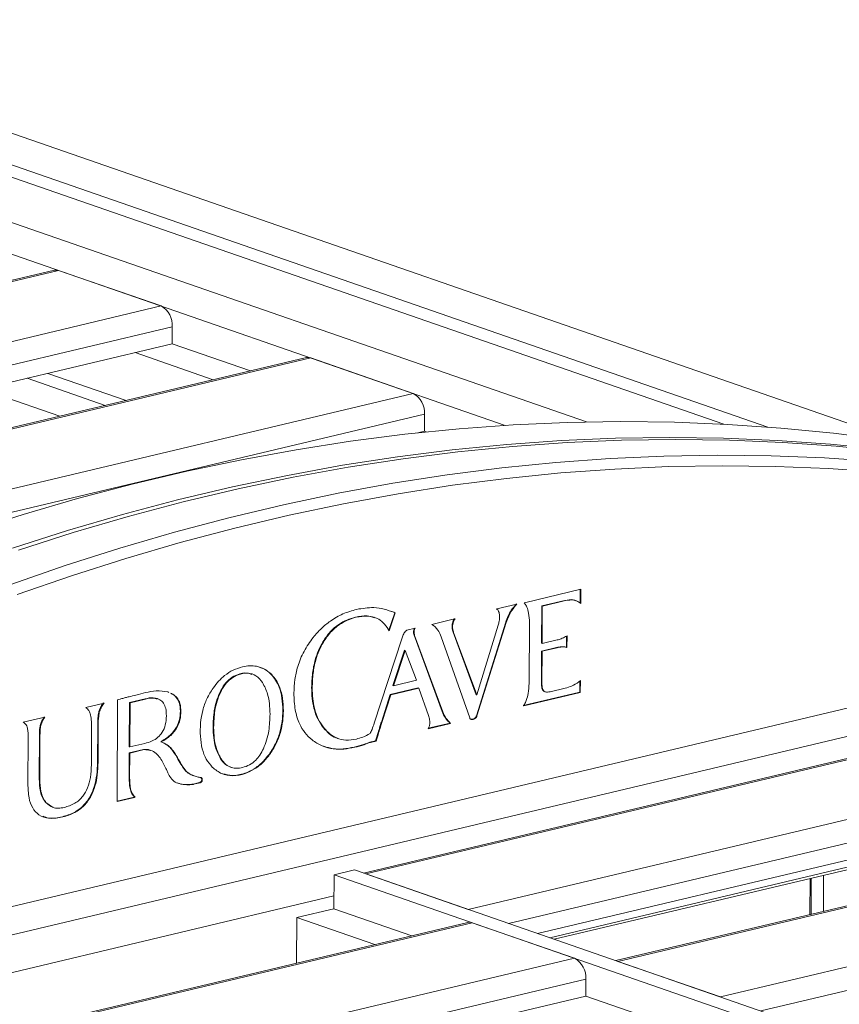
# Model space of a CAD drawing. Header units: millimetres. Extents: x 0 to 420, y 0 to 297.
# Tile 126 of 131: x 369.58 to 377, y 148.78 to 157.69. Entities that reach past the tile are written whole.
import ezdxf

# ---------------------------------------------------------------- set-up
doc = ezdxf.new("R2010")
doc.units = ezdxf.units.MM

msp = doc.modelspace()

# ---------------------------------------------------------------- linework, layer by layer
at = {"color": 7, "linetype": 'Continuous', "lineweight": 18}
for p, q in [((377.5837, 153.8654), (366.5467, 157.6916)), ((366.057, 157.5753), (376.3504, 154.0069)), ((375.9515, 154.0327), (365.9954, 157.4842)), ((374.7103, 154.0524), (365.0589, 157.3982)), ((373.9739, 154.0217), (364.5693, 157.282)), ((369.8937, 155.4256), (362.2148, 153.6029)), ((369.9314, 155.4231), (362.2343, 153.5961)), ((370.8586, 155.1017), (369.9314, 155.4231)), ((370.8586, 155.1017), (363.1615, 153.2747)), ((370.96, 154.7595), (370.9608, 154.9128)), ((370.96, 154.7595), (363.7886, 153.0573)), ((371.6681, 154.514), (370.96, 154.7595)), ((372.1756, 154.6345), (364.4967, 152.8119)), ((372.2133, 154.6321), (364.5162, 152.8051)), ((371.3314, 154.4341), (370.6234, 154.6796)), ((373.1405, 154.3106), (372.2133, 154.6321)), ((370.3539, 154.2021), (369.6458, 154.4476)), ((370.5429, 154.247), (369.8348, 154.4924)), ((373.1405, 154.3106), (365.4434, 152.4837)), ((369.9417, 154.1043), (369.2336, 154.3497)), ((373.2419, 153.9685), (373.2427, 154.1217)), ((373.2419, 153.9685), (373.1823, 153.9543)), ((373.2593, 153.9624), (373.2419, 153.9685)), ((374.6575, 152.5388), (374.1472, 152.4177)), ((374.6517, 152.4154), (374.6523, 152.5376)), ((374.6568, 152.4118), (374.6575, 152.5388)), ((374.0793, 152.4048), (373.8986, 152.3619)), ((374.1472, 152.4177), (374.1434, 152.4167)), ((374.3049, 152.3883), (374.514, 152.4379)), ((374.3101, 152.3865), (374.5191, 152.4362)), ((374.514, 152.4379), (374.5191, 152.4362)), ((374.6161, 152.4355), (374.6097, 152.4378)), ((374.6407, 152.4231), (374.6568, 152.4118)), ((372.9207, 152.1683), (372.9731, 152.327)), ((372.9649, 152.3307), (372.9226, 152.3449)), ((372.9244, 152.162), (372.9782, 152.3253)), ((372.9731, 152.327), (372.9649, 152.3307)), ((372.9649, 152.3307), (372.97, 152.3289)), ((372.9782, 152.3253), (372.97, 152.3289)), ((372.9731, 152.327), (372.9782, 152.3253)), ((373.8986, 152.3619), (373.8943, 152.3609)), ((374.3021, 152.0503), (374.3038, 152.3881)), ((374.3038, 152.3881), (374.3049, 152.3883)), ((374.3038, 152.3881), (374.309, 152.3863)), ((374.3072, 152.0485), (374.309, 152.3863)), ((374.309, 152.3863), (374.3101, 152.3865)), ((372.6196, 152.2872), (372.6248, 152.2854)), ((372.7941, 152.2834), (372.7877, 152.2857)), ((373.5154, 152.2709), (373.308, 152.2217)), ((373.5201, 152.2721), (373.5154, 152.2709)), ((373.7121, 151.3954), (373.9776, 152.2415)), ((373.7172, 151.3936), (373.9828, 152.2397)), ((373.9776, 152.2415), (373.9828, 152.2397)), ((374.1926, 152.2379), (374.1897, 151.6871)), ((372.9143, 152.1794), (372.9244, 152.162)), ((373.1596, 152.1862), (373.0832, 152.168)), ((373.4918, 152.2034), (373.4969, 152.2016)), ((373.7118, 151.5851), (373.5015, 152.1514)), ((373.5015, 152.1514), (373.5066, 152.1496)), ((373.717, 151.5833), (373.5066, 152.1496)), ((373.9097, 152.2138), (373.717, 151.5833)), ((379.6101, 152.0678), (364.0323, 148.3703)), ((372.3229, 152.0636), (372.328, 152.0618)), ((373.0392, 152.091), (372.7884, 151.3278)), ((373.4024, 151.4335), (373.1482, 152.1243)), ((373.1482, 152.1243), (373.1533, 152.1225)), ((373.4075, 151.4317), (373.1533, 152.1225)), ((373.3947, 152.1076), (373.652, 151.3748)), ((374.3021, 152.0503), (374.3072, 152.0485)), ((374.4429, 152.0807), (374.3072, 152.0485)), ((374.5327, 152.1193), (374.5195, 152.1111)), ((374.527, 152.0154), (374.5275, 152.1161)), ((374.5322, 152.0137), (374.5327, 152.1193)), ((373.0623, 151.9871), (372.9576, 151.6683)), ((373.0675, 151.9853), (372.9627, 151.6665)), ((373.0623, 151.9871), (373.0675, 151.9853)), ((373.1692, 151.7155), (373.0675, 151.9853)), ((374.3003, 151.7045), (374.3017, 151.9802)), ((374.3017, 151.9802), (374.4373, 152.0124)), ((374.3017, 151.9802), (374.3068, 151.9785)), ((374.3054, 151.7027), (374.3068, 151.9785)), ((374.3068, 151.9785), (374.4425, 152.0107)), ((374.4373, 152.0124), (374.4425, 152.0107)), ((374.5138, 152.0175), (374.527, 152.0154)), ((374.5138, 152.0175), (374.519, 152.0158)), ((374.519, 152.0158), (374.5322, 152.0137)), ((374.527, 152.0154), (374.5322, 152.0137)), ((364.4701, 148.2185), (380.0479, 151.916)), ((371.6879, 151.7713), (371.6815, 151.7735)), ((371.8519, 151.772), (371.857, 151.7702)), ((380.3708, 151.7935), (372.6919, 149.9708)), ((380.4085, 151.791), (372.7114, 149.9641)), ((372.9627, 151.6665), (373.1692, 151.7155)), ((374.3003, 151.7045), (374.3054, 151.7027)), ((374.6532, 151.7125), (374.639, 151.7017)), ((374.6475, 151.6085), (374.648, 151.7085)), ((374.6526, 151.6067), (374.6532, 151.7125)), ((370.9304, 151.6051), (370.9188, 151.61)), ((371.3904, 151.605), (371.3955, 151.6032)), ((372.2216, 151.6496), (372.2267, 151.6479)), ((372.932, 151.5865), (373.1859, 151.6468)), ((372.9372, 151.5848), (373.1911, 151.645)), ((372.9576, 151.6683), (372.9627, 151.6665)), ((373.1859, 151.6468), (373.1911, 151.645)), ((373.1911, 151.645), (373.2797, 151.3974)), ((374.1372, 151.4874), (374.6475, 151.6085)), ((374.1423, 151.4856), (374.6526, 151.6067)), ((374.3134, 151.6253), (374.3185, 151.6235)), ((374.3289, 151.6135), (374.3353, 151.6112)), ((374.5161, 151.645), (374.3787, 151.6124)), ((374.6475, 151.6085), (374.6526, 151.6067)), ((370.3434, 151.5098), (370.1783, 151.4706)), ((370.4651, 151.5388), (370.4603, 150.6188)), ((370.5728, 151.5148), (370.5707, 151.1144)), ((370.7136, 151.5483), (370.5728, 151.5148)), ((370.5728, 151.5148), (370.578, 151.5131)), ((370.578, 151.5131), (370.5759, 151.1126)), ((370.7188, 151.5465), (370.578, 151.5131)), ((370.7136, 151.5483), (370.7188, 151.5465)), ((370.8318, 151.5476), (370.8254, 151.5499)), ((372.8524, 151.3373), (372.932, 151.5865)), ((372.8575, 151.3355), (372.9372, 151.5848)), ((372.932, 151.5865), (372.9372, 151.5848)), ((373.7118, 151.5851), (373.717, 151.5833)), ((370.297, 151.4373), (370.3021, 151.4355)), ((371.0337, 151.4355), (371.0389, 151.4337)), ((371.9607, 151.4409), (371.9658, 151.4391)), ((373.4024, 151.4335), (373.4075, 151.4317)), ((381.3357, 151.4696), (373.6386, 149.6426)), ((374.1385, 151.4845), (374.1423, 151.4856)), ((374.1398, 151.4864), (374.1423, 151.4856)), ((369.8073, 151.3826), (369.6121, 151.3362)), ((369.77, 151.3261), (369.7752, 151.3243)), ((372.8524, 151.3373), (372.8575, 151.3355)), ((373.2749, 151.2779), (373.4796, 151.3265)), ((373.2764, 151.2813), (373.4744, 151.3283)), ((373.4744, 151.3283), (373.4796, 151.3265)), ((373.6783, 151.3642), (373.6797, 151.3645)), ((373.6783, 151.3642), (373.6834, 151.3624)), ((373.6797, 151.3645), (373.6848, 151.3627)), ((373.6834, 151.3624), (373.6848, 151.3627)), ((373.7121, 151.3954), (373.7172, 151.3936)), ((370.2298, 151.2899), (370.2281, 150.9509)), ((370.2838, 150.9759), (370.2855, 151.3062)), ((370.2855, 151.3062), (370.2907, 151.3044)), ((370.289, 150.9741), (370.2907, 151.3044)), ((371.3296, 151.2914), (371.3347, 151.2896)), ((372.329, 151.2852), (372.3341, 151.2834)), ((369.6556, 151.192), (369.6535, 150.7776)), ((369.756, 150.8255), (369.7581, 151.2193)), ((369.7581, 151.2193), (369.7632, 151.2176)), ((369.7612, 150.8237), (369.7632, 151.2176)), ((370.8555, 151.1595), (370.8606, 151.1578)), ((372.4557, 151.1908), (372.4622, 151.1886)), ((372.7487, 151.156), (372.7995, 151.1681)), ((372.7487, 151.156), (372.7538, 151.1543)), ((372.7538, 151.1543), (372.8047, 151.1663)), ((372.7995, 151.1681), (372.8047, 151.1663)), ((370.5693, 150.838), (370.5705, 151.0592)), ((370.5705, 151.0592), (370.7006, 151.0903)), ((370.5705, 151.0592), (370.5756, 151.0575)), ((370.5707, 151.1144), (370.5759, 151.1126)), ((370.5756, 151.0575), (370.7058, 151.0885)), ((370.5759, 151.1126), (370.7106, 151.1444)), ((370.7006, 151.0903), (370.7058, 151.0885)), ((370.7674, 151.0805), (370.761, 151.0827)), ((370.9411, 151.1068), (370.9462, 151.105)), ((372.6063, 151.1116), (372.6115, 151.1098)), ((381.4371, 151.1274), (374.2657, 149.4252)), ((370.2838, 150.9759), (370.289, 150.9741)), ((370.5745, 150.8362), (370.5756, 151.0575)), ((371.0121, 151.0018), (371.0172, 151)), ((371.3969, 151.0067), (371.4021, 151.0049)), ((371.8442, 151.0565), (371.8494, 151.0547)), ((382.6526, 151.0024), (374.9738, 149.1798)), ((382.6904, 151), (374.9933, 149.173)), ((371.0794, 150.8972), (371.0845, 150.8954)), ((371.4867, 150.9305), (371.4931, 150.9282)), ((369.756, 150.8255), (369.7612, 150.8237)), ((370.5693, 150.838), (370.5745, 150.8362)), ((371.1483, 150.7766), (371.2071, 150.7905)), ((371.1527, 150.8534), (371.1591, 150.8511)), ((371.2071, 150.7905), (371.2122, 150.7887)), ((371.2267, 150.8145), (371.2319, 150.8127)), ((374.3772, 149.3866), (380.3001, 150.7924)), ((371.1483, 150.7766), (371.1535, 150.7748)), ((371.1535, 150.7748), (371.2122, 150.7887)), ((380.2742, 150.763), (374.417, 149.3728)), ((370.4603, 150.6218), (370.6148, 150.6584)), ((370.4603, 150.6188), (370.6199, 150.6566)), ((370.6148, 150.6584), (370.6187, 150.6594)), ((370.6148, 150.6584), (370.6199, 150.6566)), ((370.6187, 150.6594), (370.6238, 150.6576)), ((370.6199, 150.6566), (370.6238, 150.6576)), ((383.6176, 150.6786), (375.9205, 148.8516)), ((369.8754, 150.5688), (369.8149, 150.6101)), ((369.8149, 150.6101), (369.8201, 150.6083)), ((369.8747, 150.5689), (369.8811, 150.5667)), ((369.966, 150.4812), (369.9711, 150.4794)), ((372.6084, 149.9998), (372.4248, 149.9562)), ((381.6905, 146.8513), (372.6084, 149.9998)), ((372.4248, 149.9562), (372.4232, 149.6497)), ((381.5602, 146.7892), (372.4248, 149.9562)), ((373.6386, 149.6426), (372.7114, 149.9641)), ((376.7328, 149.9225), (376.7311, 149.5969)), ((376.7407, 149.5992), (376.7423, 149.9247)), ((376.8535, 149.626), (376.8552, 149.9515)), ((372.4238, 149.7647), (365.0552, 148.0157)), ((372.4232, 149.6497), (372.0865, 149.5698)), ((373.1287, 149.4052), (372.4232, 149.6497)), ((372.0865, 149.5698), (372.0844, 149.1573)), ((372.792, 149.3252), (372.0865, 149.5698)), ((373.6361, 149.5256), (365.9573, 147.703)), ((365.9768, 147.6962), (373.6739, 149.5232)), ((373.6739, 149.5232), (374.6011, 149.2017)), ((366.904, 147.3748), (374.6011, 149.2017)), ((375.9205, 148.8516), (374.9933, 149.173)), ((374.7033, 149.0128), (374.7025, 148.8596)), ((367.5311, 147.1574), (374.7025, 148.8596)), ((375.408, 148.615), (374.7025, 148.8596))]:
    msp.add_line(p, q, dxfattribs=at)
at = {"color": 8, "linetype": 'Continuous', "lineweight": 18}
for p, q in [((370.9608, 154.9128), (363.5266, 153.1482)), ((373.2427, 154.1217), (365.8085, 152.3571)), ((381.4379, 151.2807), (374.0037, 149.5161)), ((383.7198, 150.4896), (376.2855, 148.725)), ((367.269, 147.2482), (374.7033, 149.0128))]:
    msp.add_line(p, q, dxfattribs=at)
at = {"color": 7, "linetype": 'Continuous', "lineweight": 18, "flags": 128}
for points in [[(369.9314, 155.4231), (369.9113, 155.4271), (369.8937, 155.4256)], [(372.2133, 154.6321), (372.1932, 154.6361), (372.1756, 154.6345)], [(377.4167, 153.8901), (376.9431, 153.9507), (376.4664, 153.9976), (375.987, 154.0308), (375.505, 154.0503), (375.0208, 154.056), (374.5345, 154.0479), (374.0464, 154.0261), (373.5567, 153.9906), (373.0656, 153.9414), (372.5734, 153.8784), (372.0803, 153.8018), (371.5865, 153.7116), (371.0924, 153.6078), (370.598, 153.4905), (370.1037, 153.3596), (369.6096, 153.2154), (369.1161, 153.0578)], [(369.5158, 152.9108), (370.0128, 153.0698), (370.5104, 153.2153), (371.0083, 153.3472), (371.5062, 153.4654), (372.0039, 153.5698), (372.5012, 153.6605), (372.9979, 153.7373), (373.4936, 153.8003), (373.9882, 153.8494), (374.4813, 153.8846), (374.9729, 153.9058), (375.4626, 153.9132), (375.9501, 153.9065), (376.4354, 153.8859), (376.918, 153.8514), (377.3979, 153.803)], [(377.4494, 153.7851), (376.9695, 153.8335), (376.4869, 153.8681), (376.0016, 153.8886), (375.5141, 153.8953), (375.0244, 153.888), (374.5328, 153.8667), (374.0397, 153.8316), (373.5451, 153.7825), (373.0494, 153.7195), (372.5528, 153.6426), (372.0555, 153.552), (371.5577, 153.4475), (371.0598, 153.3293), (370.5619, 153.1975), (370.0643, 153.052), (369.5673, 152.893)], [(369.499, 152.5834), (369.9918, 152.7543), (370.4853, 152.9118), (370.9793, 153.0561), (371.4736, 153.1869), (371.968, 153.3042), (372.4622, 153.4081), (372.956, 153.4983), (373.4491, 153.5749), (373.9413, 153.6378), (374.4323, 153.687), (374.922, 153.7226), (375.4102, 153.7444), (375.8965, 153.7524), (376.3807, 153.7467), (376.8626, 153.7272), (377.342, 153.694)], [(377.378, 153.5984), (376.8998, 153.6315), (376.4192, 153.6509), (375.9363, 153.6566), (375.4513, 153.6485), (374.9645, 153.6268), (374.4761, 153.5914), (373.9864, 153.5423), (373.4955, 153.4795), (373.0037, 153.4031), (372.5113, 153.3131), (372.0185, 153.2096), (371.5254, 153.0926), (371.0324, 152.9621), (370.5397, 152.8183), (370.0476, 152.6611), (369.5561, 152.4907)], [(373.6361, 149.5256), (373.6538, 149.5272), (373.6739, 149.5232)]]:
    msp.add_lwpolyline(points, dxfattribs=at)
at = {"color": 7, "linetype": 'Continuous', "lineweight": 18}
for centre, start, end in [((370.7608, 154.9267), 356.01597, 60.81277), ((373.0427, 154.1356), 356.01687, 60.81187), ((374.5033, 149.0267), 356.01642, 60.81232)]:
    msp.add_arc(centre, 0.2005, start, end, dxfattribs=at)
for points, knots in [([(373.9776, 152.2415), (373.9923, 152.2793), (374.0166, 152.3415), (374.0579, 152.3883), (374.0741, 152.4066)], [0, 0, 0, 0, 0.608744, 1, 1, 1, 1]), ([(373.9828, 152.2397), (373.9975, 152.2775), (374.0217, 152.3397), (374.0631, 152.3865), (374.0793, 152.4048)], [0, 0, 0, 0, 0.608744, 1, 1, 1, 1]), ([(374.1434, 152.4167), (374.1434, 152.4167), (374.1434, 152.4167), (374.1434, 152.4167), (374.1435, 152.4167), (374.1435, 152.4166), (374.1437, 152.4164), (374.1466, 152.4139), (374.1561, 152.4027), (374.1725, 152.3736), (374.1896, 152.3171), (374.1915, 152.2671), (374.1926, 152.2379)], [0, 0, 0, 0, 0.000039, 0.00011, 0.000245, 0.000627, 0.001757, 0.005104, 0.071209, 0.264772, 0.570776, 1, 1, 1, 1]), ([(374.514, 152.4379), (374.5402, 152.4436), (374.5739, 152.4508), (374.6029, 152.4379), (374.6094, 152.435)], [0, 0, 0, 0, 0.775312, 1, 1, 1, 1]), ([(374.5191, 152.4362), (374.5451, 152.4408), (374.5885, 152.4487), (374.6258, 152.4304), (374.6407, 152.4231)], [0, 0, 0, 0, 0.597605, 1, 1, 1, 1]), ([(372.6281, 152.3577), (372.5866, 152.3456), (372.506, 152.3222), (372.3987, 152.2599), (372.3083, 152.1872), (372.26, 152.1318), (372.2358, 152.1041)], [0, 0, 0, 0, 0.296091, 0.574929, 0.787734, 1, 1, 1, 1]), ([(372.97, 152.3289), (372.9398, 152.3404), (372.8799, 152.3631), (372.7655, 152.3795), (372.6802, 152.366), (372.6281, 152.3577)], [0, 0, 0, 0, 0.283831, 0.562545, 1, 1, 1, 1]), ([(373.8943, 152.3609), (373.8993, 152.3574), (373.9099, 152.3499), (373.9196, 152.3255), (373.9217, 152.3055), (373.9229, 152.2938)], [0, 0, 0, 0, 0.273997, 0.57514, 1, 1, 1, 1]), ([(372.3229, 152.0636), (372.3438, 152.0948), (372.3857, 152.1574), (372.4626, 152.2213), (372.5415, 152.2649), (372.5929, 152.2796), (372.6196, 152.2872)], [0, 0, 0, 0, 0.266111, 0.534262, 0.757775, 1, 1, 1, 1]), ([(372.328, 152.0618), (372.3489, 152.093), (372.3909, 152.1556), (372.4677, 152.2196), (372.5466, 152.2631), (372.5981, 152.2778), (372.6248, 152.2854)], [0, 0, 0, 0, 0.266111, 0.534262, 0.757775, 1, 1, 1, 1]), ([(372.6196, 152.2872), (372.6546, 152.2942), (372.713, 152.3058), (372.7661, 152.289), (372.7874, 152.2823)], [0, 0, 0, 0, 0.599057, 1, 1, 1, 1]), ([(372.6248, 152.2854), (372.6595, 152.2914), (372.7251, 152.3028), (372.8089, 152.2826), (372.8725, 152.2404), (372.9003, 152.1999), (372.9143, 152.1794)], [0, 0, 0, 0, 0.308358, 0.583086, 0.789414, 1, 1, 1, 1]), ([(373.308, 152.2217), (373.3287, 152.2067), (373.3664, 152.1793), (373.3859, 152.1299), (373.3947, 152.1076)], [0, 0, 0, 0, 0.549752, 1, 1, 1, 1]), ([(373.4918, 152.2034), (373.4922, 152.2097), (373.4932, 152.2237), (373.4981, 152.2434), (373.5047, 152.2618), (373.5117, 152.27), (373.5149, 152.2739)], [0, 0, 0, 0, 0.255408, 0.561614, 0.794758, 1, 1, 1, 1]), ([(373.4969, 152.2016), (373.4974, 152.2079), (373.4983, 152.2219), (373.5032, 152.2417), (373.5098, 152.26), (373.5168, 152.2683), (373.5201, 152.2721)], [0, 0, 0, 0, 0.255408, 0.561614, 0.794758, 1, 1, 1, 1]), ([(373.9229, 152.2938), (373.922, 152.2797), (373.9203, 152.253), (373.9131, 152.2264), (373.9097, 152.2138)], [0, 0, 0, 0, 0.527387, 1, 1, 1, 1]), ([(373.0832, 152.168), (373.0788, 152.1655), (373.0696, 152.1603), (373.0593, 152.1442), (373.0483, 152.1214), (373.0428, 152.103), (373.0392, 152.091)], [0, 0, 0, 0, 0.186037, 0.388979, 0.602938, 1, 1, 1, 1]), ([(373.1482, 152.1243), (373.1456, 152.1361), (373.1421, 152.1524), (373.1462, 152.176), (373.1517, 152.184), (373.1544, 152.1879)], [0, 0, 0, 0, 0.573519, 0.791225, 1, 1, 1, 1]), ([(373.1533, 152.1225), (373.1508, 152.1343), (373.1473, 152.1506), (373.1513, 152.1742), (373.1568, 152.1822), (373.1596, 152.1862)], [0, 0, 0, 0, 0.573519, 0.791225, 1, 1, 1, 1]), ([(373.5015, 152.1514), (373.4984, 152.1612), (373.4931, 152.1775), (373.4922, 152.196), (373.4918, 152.2034)], [0, 0, 0, 0, 0.598368, 1, 1, 1, 1]), ([(373.5066, 152.1496), (373.5035, 152.1594), (373.4983, 152.1757), (373.4973, 152.1942), (373.4969, 152.2016)], [0, 0, 0, 0, 0.598368, 1, 1, 1, 1]), ([(372.2358, 152.1041), (372.2064, 152.0633), (372.1485, 151.9832), (372.0952, 151.8495), (372.0661, 151.7202), (372.0628, 151.6404), (372.0611, 151.5994)], [0, 0, 0, 0, 0.2812786, 0.5523224, 0.7698294, 1, 1, 1, 1]), ([(372.2216, 151.6496), (372.2231, 151.6934), (372.2261, 151.7769), (372.2491, 151.8909), (372.2811, 151.9867), (372.3091, 152.0383), (372.3229, 152.0636)], [0, 0, 0, 0, 0.311494, 0.593307, 0.8000926, 1, 1, 1, 1]), ([(372.2267, 151.6479), (372.2283, 151.6917), (372.2312, 151.7751), (372.2542, 151.8892), (372.2863, 151.9849), (372.3143, 152.0365), (372.328, 152.0618)], [0, 0, 0, 0, 0.311494, 0.593307, 0.8000926, 1, 1, 1, 1]), ([(374.5195, 152.1111), (374.5062, 152.1041), (374.481, 152.0907), (374.4551, 152.0839), (374.4429, 152.0807)], [0, 0, 0, 0, 0.526156, 1, 1, 1, 1]), ([(374.4373, 152.0124), (374.4527, 152.0156), (374.4786, 152.021), (374.5036, 152.0185), (374.5138, 152.0175)], [0, 0, 0, 0, 0.591508, 1, 1, 1, 1]), ([(374.4425, 152.0107), (374.4578, 152.0138), (374.4838, 152.0192), (374.5087, 152.0167), (374.519, 152.0158)], [0, 0, 0, 0, 0.591508, 1, 1, 1, 1]), ([(371.5954, 151.8373), (371.5671, 151.8287), (371.5119, 151.8121), (371.4389, 151.765), (371.3776, 151.709), (371.3456, 151.6666), (371.3294, 151.6451)], [0, 0, 0, 0, 0.290094, 0.565925, 0.780613, 1, 1, 1, 1]), ([(371.6806, 151.7685), (371.6667, 151.7739), (371.6265, 151.7896), (371.5573, 151.7729), (371.4869, 151.7369), (371.4302, 151.68), (371.4039, 151.6306), (371.3904, 151.605)], [0, 0, 0, 0, 0.141044, 0.409934, 0.607127, 0.796889, 1, 1, 1, 1]), ([(371.7776, 151.6951), (371.7592, 151.7183), (371.7232, 151.7637), (371.642, 151.7861), (371.5628, 151.7721), (371.492, 151.7349), (371.4354, 151.6783), (371.4091, 151.6288), (371.3955, 151.6032)], [0, 0, 0, 0, 0.190526, 0.371872, 0.568503, 0.712704, 0.851471, 1, 1, 1, 1]), ([(371.857, 151.7702), (371.8368, 151.7874), (371.7968, 151.8216), (371.7286, 151.8442), (371.6609, 151.8495), (371.6176, 151.8414), (371.5954, 151.8373)], [0, 0, 0, 0, 0.277766, 0.550566, 0.769955, 1, 1, 1, 1]), ([(371.8519, 151.772), (371.832, 151.7901), (371.802, 151.8173), (371.7648, 151.8284), (371.7522, 151.8321)], [0, 0, 0, 0, 0.66274, 1, 1, 1, 1]), ([(371.9607, 151.4409), (371.9595, 151.4796), (371.9573, 151.5544), (371.9324, 151.6476), (371.8971, 151.7206), (371.867, 151.7548), (371.8519, 151.772)], [0, 0, 0, 0, 0.296649, 0.573384, 0.785428, 1, 1, 1, 1]), ([(371.9658, 151.4391), (371.9647, 151.4778), (371.9624, 151.5526), (371.9376, 151.6458), (371.9022, 151.7188), (371.8722, 151.753), (371.857, 151.7702)], [0, 0, 0, 0, 0.296649, 0.573384, 0.785428, 1, 1, 1, 1]), ([(371.845, 151.4103), (371.8438, 151.4427), (371.8416, 151.5047), (371.8239, 151.6048), (371.7948, 151.6616), (371.7776, 151.6951)], [0, 0, 0, 0, 0.309102, 0.592215, 1, 1, 1, 1]), ([(374.1897, 151.6871), (374.1883, 151.6573), (374.1858, 151.6063), (374.1681, 151.5415), (374.1514, 151.5046), (374.1417, 151.4888), (374.1388, 151.4849), (374.1386, 151.4846), (374.1385, 151.4845), (374.1385, 151.4845), (374.1385, 151.4845), (374.1385, 151.4845)], [0, 0, 0, 0, 0.429067, 0.735237, 0.929016, 0.99502, 0.998637, 0.999683, 0.999915, 0.999964, 1, 1, 1, 1]), ([(374.3134, 151.6253), (374.3115, 151.6285), (374.3068, 151.6368), (374.3011, 151.6633), (374.3006, 151.6872), (374.3003, 151.7045)], [0, 0, 0, 0, 0.153275, 0.390188, 1, 1, 1, 1]), ([(374.3185, 151.6235), (374.3167, 151.6267), (374.3119, 151.635), (374.3063, 151.6615), (374.3058, 151.6854), (374.3054, 151.7027)], [0, 0, 0, 0, 0.153275, 0.390188, 1, 1, 1, 1]), ([(374.639, 151.7017), (374.6178, 151.6878), (374.5778, 151.6617), (374.5357, 151.6503), (374.5161, 151.645)], [0, 0, 0, 0, 0.532232, 1, 1, 1, 1]), ([(370.719, 151.6043), (370.6898, 151.5971), (370.6398, 151.5846), (370.5792, 151.5694), (370.5422, 151.5602), (370.5261, 151.5561), (370.5206, 151.5548)], [0, 0, 0, 0, 0.440691, 0.7564, 0.916778, 1, 1, 1, 1]), ([(370.9188, 151.61), (370.8848, 151.6153), (370.8197, 151.6254), (370.7515, 151.6112), (370.719, 151.6043)], [0, 0, 0, 0, 0.5229601, 1, 1, 1, 1]), ([(371.0337, 151.4355), (371.0322, 151.4601), (371.0293, 151.5082), (370.9999, 151.5608), (370.9692, 151.5891), (370.9491, 151.5969), (370.9431, 151.5992)], [0, 0, 0, 0, 0.3235, 0.631768, 0.890745, 1, 1, 1, 1]), ([(371.0389, 151.4337), (371.0373, 151.4583), (371.0344, 151.5064), (371.0051, 151.5591), (370.9728, 151.5884), (370.9509, 151.5966), (370.9432, 151.5995)], [0, 0, 0, 0, 0.313797, 0.61282, 0.864029, 1, 1, 1, 1]), ([(371.3294, 151.6451), (371.3098, 151.6139), (371.2708, 151.5517), (371.2332, 151.4426), (371.2137, 151.3268), (371.2121, 151.2086), (371.2279, 151.0968), (371.2637, 150.9991), (371.303, 150.9528), (371.3226, 150.9297)], [0, 0, 0, 0, 0.13639, 0.272152, 0.414433, 0.566983, 0.717691, 0.859358, 1, 1, 1, 1]), ([(371.3904, 151.605), (371.3798, 151.5797), (371.3578, 151.5272), (371.334, 151.4204), (371.3313, 151.3417), (371.3296, 151.2914)], [0, 0, 0, 0, 0.252128, 0.522477, 1, 1, 1, 1]), ([(371.3955, 151.6032), (371.3849, 151.5779), (371.3629, 151.5254), (371.3392, 151.4186), (371.3365, 151.3399), (371.3347, 151.2896)], [0, 0, 0, 0, 0.252128, 0.522477, 1, 1, 1, 1]), ([(372.0611, 151.5994), (372.0631, 151.5483), (372.0669, 151.4498), (372.1048, 151.3294), (372.1582, 151.2378), (372.2025, 151.1975), (372.225, 151.177)], [0, 0, 0, 0, 0.294369, 0.568588, 0.781048, 1, 1, 1, 1]), ([(372.329, 151.2852), (372.3104, 151.3112), (372.2733, 151.3634), (372.2414, 151.457), (372.2239, 151.5531), (372.2224, 151.6169), (372.2216, 151.6496)], [0, 0, 0, 0, 0.272035, 0.544628, 0.766431, 1, 1, 1, 1]), ([(372.3341, 151.2834), (372.3156, 151.3095), (372.2784, 151.3616), (372.2465, 151.4552), (372.229, 151.5514), (372.2275, 151.6151), (372.2267, 151.6479)], [0, 0, 0, 0, 0.272035, 0.544628, 0.766431, 1, 1, 1, 1]), ([(374.3297, 151.6136), (374.3269, 151.6146), (374.3205, 151.6168), (374.3159, 151.6223), (374.3134, 151.6253)], [0, 0, 0, 0, 0.448295, 1, 1, 1, 1]), ([(374.3787, 151.6124), (374.3711, 151.6108), (374.3572, 151.6081), (374.3395, 151.6094), (374.3265, 151.6144), (374.3211, 151.6206), (374.3185, 151.6235)], [0, 0, 0, 0, 0.347971, 0.634356, 0.825766, 1, 1, 1, 1]), ([(370.297, 151.4373), (370.3025, 151.4516), (370.3131, 151.4789), (370.3302, 151.5011), (370.3382, 151.5116)], [0, 0, 0, 0, 0.526883, 1, 1, 1, 1]), ([(370.3021, 151.4355), (370.3077, 151.4499), (370.3183, 151.4771), (370.3353, 151.4993), (370.3434, 151.5098)], [0, 0, 0, 0, 0.526883, 1, 1, 1, 1]), ([(370.5206, 151.5548), (370.5096, 151.5519), (370.4911, 151.5471), (370.4726, 151.5412), (370.4651, 151.5388)], [0, 0, 0, 0, 0.593489, 1, 1, 1, 1]), ([(370.8251, 151.5466), (370.813, 151.5508), (370.778, 151.5628), (370.7391, 151.554), (370.7136, 151.5483)], [0, 0, 0, 0, 0.347655, 1, 1, 1, 1]), ([(370.907, 151.3946), (370.9062, 151.417), (370.9045, 151.4588), (370.8844, 151.511), (370.8467, 151.5463), (370.789, 151.5595), (370.7438, 151.5511), (370.7188, 151.5465)], [0, 0, 0, 0, 0.192043, 0.357986, 0.519027, 0.733289, 1, 1, 1, 1]), ([(370.1783, 151.4706), (370.1878, 151.462), (370.2042, 151.4472), (370.2138, 151.4245), (370.2178, 151.4151)], [0, 0, 0, 0, 0.581332, 1, 1, 1, 1]), ([(370.2178, 151.4151), (370.2217, 151.3965), (370.23, 151.3565), (370.2299, 151.3132), (370.2298, 151.2899)], [0, 0, 0, 0, 0.463729, 1, 1, 1, 1]), ([(370.2855, 151.3062), (370.2855, 151.3352), (370.2854, 151.3786), (370.2941, 151.4227), (370.297, 151.4373)], [0, 0, 0, 0, 0.6673224, 1, 1, 1, 1]), ([(370.2907, 151.3044), (370.2906, 151.3334), (370.2905, 151.3768), (370.2992, 151.4209), (370.3021, 151.4355)], [0, 0, 0, 0, 0.6673224, 1, 1, 1, 1]), ([(370.8555, 151.1595), (370.8848, 151.1773), (370.9382, 151.2097), (370.9978, 151.2831), (371.029, 151.3617), (371.0321, 151.4104), (371.0337, 151.4355)], [0, 0, 0, 0, 0.324562, 0.592048, 0.789044, 1, 1, 1, 1]), ([(370.8606, 151.1578), (370.8899, 151.1755), (370.9434, 151.208), (371.0029, 151.2813), (371.0342, 151.3599), (371.0373, 151.4086), (371.0389, 151.4337)], [0, 0, 0, 0, 0.324562, 0.592048, 0.789044, 1, 1, 1, 1]), ([(371.8442, 151.0565), (371.8638, 151.0879), (371.9027, 151.1504), (371.9375, 151.2513), (371.9569, 151.3491), (371.9594, 151.4097), (371.9607, 151.4409)], [0, 0, 0, 0, 0.273121, 0.544415, 0.765505, 1, 1, 1, 1]), ([(371.8494, 151.0547), (371.8689, 151.0861), (371.9079, 151.1486), (371.9426, 151.2495), (371.9621, 151.3473), (371.9645, 151.4079), (371.9658, 151.4391)], [0, 0, 0, 0, 0.273121, 0.544415, 0.765505, 1, 1, 1, 1]), ([(373.4744, 151.3283), (373.4593, 151.3428), (373.4297, 151.3712), (373.4114, 151.4129), (373.4024, 151.4335)], [0, 0, 0, 0, 0.507684, 1, 1, 1, 1]), ([(373.4796, 151.3265), (373.4645, 151.341), (373.4348, 151.3695), (373.4165, 151.4111), (373.4075, 151.4317)], [0, 0, 0, 0, 0.507684, 1, 1, 1, 1]), ([(369.6121, 151.3362), (369.6213, 151.3297), (369.6365, 151.3189), (369.6444, 151.2994), (369.6476, 151.2917)], [0, 0, 0, 0, 0.605272, 1, 1, 1, 1]), ([(369.7581, 151.2193), (369.7582, 151.2428), (369.7583, 151.2783), (369.7671, 151.314), (369.77, 151.3261)], [0, 0, 0, 0, 0.661299, 1, 1, 1, 1]), ([(369.77, 151.3261), (369.7747, 151.3371), (369.7835, 151.358), (369.7962, 151.3759), (369.8022, 151.3843)], [0, 0, 0, 0, 0.526703, 1, 1, 1, 1]), ([(369.7752, 151.3243), (369.7798, 151.3353), (369.7886, 151.3562), (369.8013, 151.3741), (369.8073, 151.3826)], [0, 0, 0, 0, 0.526703, 1, 1, 1, 1]), ([(370.7106, 151.1444), (370.7329, 151.1507), (370.7737, 151.1623), (370.8289, 151.196), (370.8734, 151.2453), (370.9028, 151.3157), (370.9056, 151.367), (370.907, 151.3946)], [0, 0, 0, 0, 0.229982, 0.420123, 0.585201, 0.77678, 1, 1, 1, 1]), ([(371.7852, 151.097), (371.7956, 151.1223), (371.8172, 151.1747), (371.8405, 151.2813), (371.8432, 151.36), (371.845, 151.4103)], [0, 0, 0, 0, 0.251049, 0.521259, 1, 1, 1, 1]), ([(372.7884, 151.3278), (372.782, 151.3089), (372.771, 151.2767), (372.7567, 151.246), (372.7508, 151.2333)], [0, 0, 0, 0, 0.587434, 1, 1, 1, 1]), ([(372.7995, 151.1681), (372.8073, 151.1931), (372.8206, 151.2358), (372.8382, 151.2922), (372.8481, 151.3237), (372.8524, 151.3373)], [0, 0, 0, 0, 0.442366, 0.758447, 1, 1, 1, 1]), ([(372.8047, 151.1663), (372.8125, 151.1913), (372.8258, 151.234), (372.8434, 151.2904), (372.8532, 151.3219), (372.8575, 151.3355)], [0, 0, 0, 0, 0.442366, 0.758447, 1, 1, 1, 1]), ([(373.2918, 151.3335), (373.2917, 151.3291), (373.2916, 151.3197), (373.2862, 151.3004), (373.2794, 151.2868), (373.2749, 151.2779)], [0, 0, 0, 0, 0.230177, 0.492768, 1, 1, 1, 1]), ([(373.2797, 151.3974), (373.2832, 151.3842), (373.2888, 151.3636), (373.291, 151.3414), (373.2918, 151.3335)], [0, 0, 0, 0, 0.642152, 1, 1, 1, 1]), ([(373.652, 151.3748), (373.6534, 151.3722), (373.6566, 151.3669), (373.6637, 151.362), (373.673, 151.3604), (373.6796, 151.3617), (373.6834, 151.3624)], [0, 0, 0, 0, 0.220864, 0.4637711, 0.6976154, 1, 1, 1, 1]), ([(373.6597, 151.3642), (373.6621, 151.3636), (373.6681, 151.362), (373.6745, 151.3634), (373.6783, 151.3642)], [0, 0, 0, 0, 0.408511, 1, 1, 1, 1]), ([(373.6797, 151.3645), (373.6833, 151.3656), (373.6898, 151.3676), (373.6983, 151.373), (373.7048, 151.3796), (373.7093, 151.3872), (373.7112, 151.3927), (373.7121, 151.3954)], [0, 0, 0, 0, 0.274414, 0.488655, 0.663027, 0.840008, 1, 1, 1, 1]), ([(373.6848, 151.3627), (373.6885, 151.3638), (373.6949, 151.3658), (373.7035, 151.3712), (373.7099, 151.3778), (373.7145, 151.3854), (373.7163, 151.391), (373.7172, 151.3936)], [0, 0, 0, 0, 0.274414, 0.488655, 0.663027, 0.840008, 1, 1, 1, 1]), ([(369.6476, 151.2917), (369.6498, 151.2796), (369.6558, 151.2477), (369.6557, 151.2134), (369.6556, 151.192)], [0, 0, 0, 0, 0.377962, 1, 1, 1, 1]), ([(369.7632, 151.2176), (369.7633, 151.241), (369.7635, 151.2765), (369.7722, 151.3122), (369.7752, 151.3243)], [0, 0, 0, 0, 0.661299, 1, 1, 1, 1]), ([(371.3296, 151.2914), (371.3307, 151.2591), (371.3329, 151.1971), (371.3507, 151.097), (371.3798, 151.0402), (371.3969, 151.0067)], [0, 0, 0, 0, 0.30882, 0.591977, 1, 1, 1, 1]), ([(371.3347, 151.2896), (371.3359, 151.2573), (371.3381, 151.1954), (371.3558, 151.0952), (371.3849, 151.0384), (371.4021, 151.0049)], [0, 0, 0, 0, 0.30882, 0.591977, 1, 1, 1, 1]), ([(372.457, 151.1929), (372.4516, 151.194), (372.4237, 151.1996), (372.3792, 151.2306), (372.346, 151.2667), (372.329, 151.2852)], [0, 0, 0, 0, 0.105234, 0.543352, 1, 1, 1, 1]), ([(372.6263, 151.1847), (372.5942, 151.1794), (372.5318, 151.1691), (372.4504, 151.1889), (372.384, 151.2276), (372.351, 151.2645), (372.3341, 151.2834)], [0, 0, 0, 0, 0.287963, 0.56094, 0.775924, 1, 1, 1, 1]), ([(370.9411, 151.1068), (370.927, 151.1193), (370.901, 151.1423), (370.8698, 151.1541), (370.8555, 151.1595)], [0, 0, 0, 0, 0.543728, 1, 1, 1, 1]), ([(370.9462, 151.105), (370.9321, 151.1175), (370.9062, 151.1405), (370.8749, 151.1524), (370.8606, 151.1578)], [0, 0, 0, 0, 0.543728, 1, 1, 1, 1]), ([(372.225, 151.177), (372.2546, 151.1568), (372.3146, 151.1158), (372.4142, 151.093), (372.5141, 151.0907), (372.5784, 151.1033), (372.6115, 151.1098)], [0, 0, 0, 0, 0.265234, 0.536708, 0.761193, 1, 1, 1, 1]), ([(372.6063, 151.1116), (372.6345, 151.1187), (372.6821, 151.1306), (372.7294, 151.1487), (372.7487, 151.156)], [0, 0, 0, 0, 0.59248, 1, 1, 1, 1]), ([(372.6115, 151.1098), (372.6397, 151.1169), (372.6873, 151.1289), (372.7346, 151.1469), (372.7538, 151.1543)], [0, 0, 0, 0, 0.59248, 1, 1, 1, 1]), ([(372.7508, 151.2333), (372.7285, 151.2219), (372.6874, 151.2009), (372.6454, 151.1898), (372.6263, 151.1847)], [0, 0, 0, 0, 0.544859, 1, 1, 1, 1]), ([(370.7006, 151.0903), (370.721, 151.0914), (370.7426, 151.0925), (370.7604, 151.0825), (370.7614, 151.0819)], [0, 0, 0, 0, 0.94485, 1, 1, 1, 1]), ([(370.7058, 151.0885), (370.7254, 151.0878), (370.7648, 151.0863), (370.8293, 151.0496), (370.8598, 150.9991), (370.8792, 150.967)], [0, 0, 0, 0, 0.267253, 0.534671, 1, 1, 1, 1]), ([(371.0121, 151.0018), (370.9986, 151.0258), (370.9773, 151.0636), (370.9507, 151.0953), (370.9411, 151.1068)], [0, 0, 0, 0, 0.635242, 1, 1, 1, 1]), ([(371.0172, 151), (371.0037, 151.024), (370.9824, 151.0619), (370.9559, 151.0935), (370.9462, 151.105)], [0, 0, 0, 0, 0.635242, 1, 1, 1, 1]), ([(371.5956, 150.9264), (371.6173, 150.9332), (371.6591, 150.9463), (371.713, 150.9882), (371.7552, 151.0396), (371.775, 151.0774), (371.7852, 151.097)], [0, 0, 0, 0, 0.290149, 0.558662, 0.77175, 1, 1, 1, 1]), ([(372.3325, 151.1187), (372.36, 151.1102), (372.4159, 151.0928), (372.5091, 151.093), (372.5733, 151.1053), (372.6063, 151.1116)], [0, 0, 0, 0, 0.318278, 0.648602, 1, 1, 1, 1]), ([(369.966, 150.4812), (370.0018, 150.492), (370.0684, 150.512), (370.1588, 150.5786), (370.2215, 150.6656), (370.2592, 150.7627), (370.2801, 150.8659), (370.2825, 150.9376), (370.2838, 150.9759)], [0, 0, 0, 0, 0.203541, 0.377967, 0.541348, 0.676317, 0.826968, 1, 1, 1, 1]), ([(369.9711, 150.4794), (370.007, 150.4902), (370.0736, 150.5102), (370.164, 150.5768), (370.2266, 150.6638), (370.2643, 150.7609), (370.2852, 150.8641), (370.2877, 150.9358), (370.289, 150.9741)], [0, 0, 0, 0, 0.203541, 0.377967, 0.541348, 0.676317, 0.826968, 1, 1, 1, 1]), ([(371.0794, 150.8972), (371.0677, 150.9124), (371.043, 150.9447), (371.0228, 150.982), (371.0121, 151.0018)], [0, 0, 0, 0, 0.470214, 1, 1, 1, 1]), ([(371.0845, 150.8954), (371.0729, 150.9106), (371.0482, 150.943), (371.028, 150.9803), (371.0172, 151)], [0, 0, 0, 0, 0.470214, 1, 1, 1, 1]), ([(371.3226, 150.9297), (371.3498, 150.9076), (371.4041, 150.8632), (371.5097, 150.8468), (371.6122, 150.8655), (371.7054, 150.9094), (371.7844, 150.9709), (371.8276, 151.0266), (371.8494, 151.0547)], [0, 0, 0, 0, 0.182983, 0.366191, 0.561653, 0.709745, 0.853485, 1, 1, 1, 1]), ([(371.3969, 151.0067), (371.4104, 150.9883), (371.4354, 150.9541), (371.4712, 150.9383), (371.4877, 150.9311)], [0, 0, 0, 0, 0.538353, 1, 1, 1, 1]), ([(371.4021, 151.0049), (371.4157, 150.9869), (371.4421, 150.952), (371.4926, 150.9253), (371.5444, 150.9173), (371.5782, 150.9233), (371.5956, 150.9264)], [0, 0, 0, 0, 0.2869441, 0.5555549, 0.770066, 1, 1, 1, 1]), ([(371.4164, 150.8708), (371.4448, 150.8633), (371.5084, 150.8465), (371.6073, 150.8679), (371.7002, 150.9111), (371.7792, 150.9727), (371.8224, 151.0284), (371.8442, 151.0565)], [0, 0, 0, 0, 0.199422, 0.446315, 0.633373, 0.814933, 1, 1, 1, 1]), ([(370.2281, 150.9509), (370.2266, 150.9131), (370.224, 150.8437), (370.1985, 150.7446), (370.1509, 150.6589), (370.0751, 150.5933), (370.0155, 150.5751), (369.9831, 150.5652)], [0, 0, 0, 0, 0.219072, 0.402083, 0.56565, 0.763715, 1, 1, 1, 1]), ([(370.8792, 150.967), (370.8871, 150.9508), (370.9002, 150.924), (370.9131, 150.897), (370.9182, 150.8863)], [0, 0, 0, 0, 0.60299, 1, 1, 1, 1]), ([(370.9182, 150.8863), (370.922, 150.8781), (370.9285, 150.8644), (370.935, 150.8509), (370.9377, 150.8456)], [0, 0, 0, 0, 0.602706, 1, 1, 1, 1]), ([(371.1534, 150.8533), (371.1527, 150.8535), (371.1384, 150.8575), (371.112, 150.8692), (371.0901, 150.888), (371.0794, 150.8972)], [0, 0, 0, 0, 0.024369, 0.521023, 1, 1, 1, 1]), ([(371.2191, 150.8364), (371.219, 150.8364), (371.2186, 150.8364), (371.2177, 150.8366), (371.2151, 150.837), (371.2076, 150.8383), (371.1873, 150.8424), (371.1558, 150.8516), (371.117, 150.8671), (371.0952, 150.8861), (371.0845, 150.8954)], [0, 0, 0, 0, 0.002307, 0.006492, 0.018902, 0.05558, 0.160506, 0.435215, 0.722724, 1, 1, 1, 1]), ([(369.8149, 150.6101), (369.8047, 150.6241), (369.7836, 150.653), (369.7603, 150.7255), (369.7577, 150.7865), (369.756, 150.8255)], [0, 0, 0, 0, 0.253489, 0.521763, 1, 1, 1, 1]), ([(369.8201, 150.6083), (369.8099, 150.6223), (369.7888, 150.6512), (369.7654, 150.7237), (369.7628, 150.7847), (369.7612, 150.8237)], [0, 0, 0, 0, 0.253489, 0.521763, 1, 1, 1, 1]), ([(370.6187, 150.6594), (370.61, 150.6689), (370.5915, 150.6893), (370.5722, 150.7506), (370.5705, 150.8032), (370.5693, 150.838)], [0, 0, 0, 0, 0.230256, 0.490484, 1, 1, 1, 1]), ([(370.6238, 150.6576), (370.6151, 150.6671), (370.5967, 150.6875), (370.5774, 150.7488), (370.5757, 150.8014), (370.5745, 150.8362)], [0, 0, 0, 0, 0.230256, 0.490484, 1, 1, 1, 1]), ([(370.9377, 150.8456), (370.949, 150.83), (370.9723, 150.7981), (371.024, 150.7792), (371.0782, 150.7705), (371.1203, 150.7711), (371.1456, 150.7735), (371.1519, 150.7745), (371.1535, 150.7748)], [0, 0, 0, 0, 0.224408, 0.459453, 0.687977, 0.922807, 0.98116, 1, 1, 1, 1]), ([(371.2071, 150.7905), (371.2093, 150.7913), (371.2134, 150.7927), (371.2188, 150.7962), (371.2232, 150.8009), (371.2263, 150.8073), (371.2266, 150.812), (371.2267, 150.8145)], [0, 0, 0, 0, 0.238894, 0.437608, 0.60744, 0.794319, 1, 1, 1, 1]), ([(371.2122, 150.7887), (371.2144, 150.7895), (371.2185, 150.7909), (371.224, 150.7944), (371.2284, 150.7991), (371.2314, 150.8055), (371.2317, 150.8102), (371.2319, 150.8127)], [0, 0, 0, 0, 0.238894, 0.437608, 0.60744, 0.794319, 1, 1, 1, 1]), ([(371.2267, 150.8145), (371.2266, 150.8179), (371.2263, 150.8243), (371.2235, 150.8319), (371.2203, 150.8347), (371.219, 150.8359)], [0, 0, 0, 0, 0.397768, 0.740524, 1, 1, 1, 1]), ([(371.2319, 150.8127), (371.2318, 150.8162), (371.2315, 150.8226), (371.2286, 150.83), (371.2242, 150.8346), (371.2208, 150.8358), (371.2191, 150.8364)], [0, 0, 0, 0, 0.311663, 0.580222, 0.783529, 1, 1, 1, 1]), ([(369.6535, 150.7776), (369.655, 150.7355), (369.6578, 150.6574), (369.6917, 150.5586), (369.7547, 150.4888), (369.8523, 150.4586), (369.9291, 150.472), (369.9711, 150.4794)], [0, 0, 0, 0, 0.203078, 0.377254, 0.540743, 0.748533, 1, 1, 1, 1]), ([(371.0075, 150.7881), (371.0115, 150.7861), (371.0317, 150.7765), (371.0735, 150.7733), (371.1151, 150.7728), (371.1405, 150.7753), (371.1468, 150.7763), (371.1483, 150.7766)], [0, 0, 0, 0, 0.094766, 0.477467, 0.870728, 0.968449, 1, 1, 1, 1]), ([(369.9831, 150.5652), (369.9648, 150.5621), (369.9299, 150.556), (369.8712, 150.5645), (369.8393, 150.5919), (369.8201, 150.6083)], [0, 0, 0, 0, 0.302942, 0.580867, 1, 1, 1, 1]), ([(369.792, 150.4867), (369.8082, 150.48), (369.8617, 150.4577), (369.9231, 150.4715), (369.966, 150.4812)], [0, 0, 0, 0, 0.302766, 1, 1, 1, 1])]:
    msp.add_open_spline(points, degree=3, knots=knots, dxfattribs=at)

doc.saveas('drawing.dxf')
